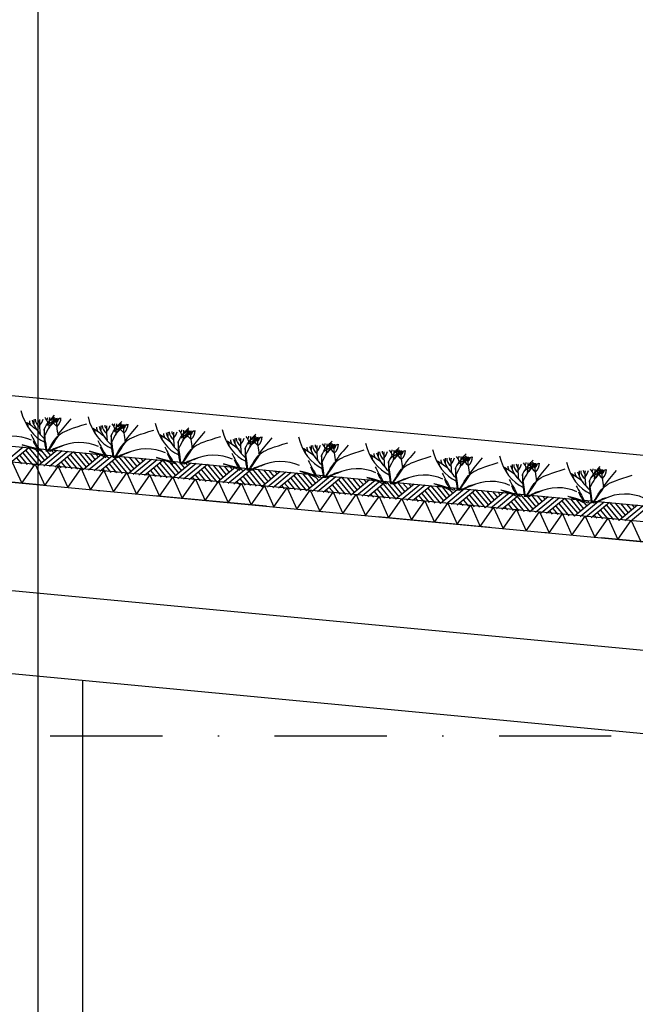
# Model space of a CAD drawing. Extents: x -18628 to 99585, y 127200 to 154480.
# Tile 30 of 59: x 35758 to 38502, y 141620 to 146009. Entities that reach past the tile are written whole.
import ezdxf

# ---------------------------------------------------------------- set-up
doc = ezdxf.new("R2010")
doc.units = 0
doc.header["$LTSCALE"] = 1000
doc.header["$MEASUREMENT"] = 0
doc.linetypes.add('DASHDOT', pattern=[1, 0.5, -0.25, 0, -0.25])
doc.layers.add('B02', color=7, linetype='CONTINUOUS')
doc.layers.add('B03', color=7, linetype='CONTINUOUS')

msp = doc.modelspace()

# ---------------------------------------------------------------- linework, layer by layer
at = {"layer": 'B02', "color": 5, "linetype": 'Continuous'}
msp.add_line((35839.5, 151594.9), (35839.5, 127199.6), dxfattribs=at)
at = {"layer": 'B02', "color": 5, "linetype": 'DASHDOT'}
for p, q in [((99585, 137916), (-15956, 148828)), ((-15111, 142816), (88225.3, 142816))]:
    msp.add_line(p, q, dxfattribs=at)
at = {"layer": 'B03', "color": 5, "linetype": 'Continuous'}
for p, q in [((58068, 142220.9), (-9164.9, 148576)), ((35773.8, 144103.2), (35692.1, 144035.6)), ((35798.7, 144100.9), (35717, 144033.3)), ((35758.3, 144066.5), (35791.7, 144026.2)), ((35771.5, 144078.4), (35816.6, 144023.9)), ((35784.7, 144090.2), (35841.4, 144021.5)), ((35798.7, 144100.9), (35855.6, 144033.2)), ((35823.6, 144098.5), (35868.7, 144044.1)), ((35923.2, 144089.1), (35841.4, 144021.5)), ((35848.5, 144096.2), (35881.8, 144054.9)), ((35948.1, 144086.8), (35866.3, 144019.2)), ((35873.4, 144093.8), (35895.9, 144066.6)), ((35972.9, 144084.4), (35891.2, 144016.8)), ((35898.3, 144091.5), (35910.1, 144078.3)), ((35997.8, 144082.1), (35916.1, 144014.5)), ((35983.8, 144071.4), (36040.6, 144002.7)), ((35997.8, 144082.1), (36054.7, 144014.4)), ((36022.7, 144079.7), (36067.8, 144025.3)), ((36122.3, 144070.3), (36040.6, 144002.7)), ((36047.6, 144077.4), (36080.9, 144036.1)), ((36147.2, 144068), (36065.4, 144000.4)), ((36072.5, 144075), (36095, 144047.8)), ((36172.1, 144065.6), (36090.3, 143998)), ((36097.4, 144072.7), (36109.2, 144059.5)), ((35744.2, 144055.8), (35766.8, 144028.6)), ((35929.3, 144026.3), (35941, 144012.1)), ((35943.4, 144037), (35965.9, 144009.8)), ((35957.4, 144047.7), (35990.8, 144007.4)), ((35970.6, 144059.5), (36015.7, 144005.1)), ((36196.9, 144063.3), (36115.2, 143995.7)), ((36156.5, 144028.9), (36189.9, 143988.6)), ((36169.7, 144040.7), (36214.8, 143986.3)), ((36182.9, 144052.6), (36239.7, 143983.9)), ((36196.9, 144063.3), (36253.8, 143995.6)), ((36221.8, 144060.9), (36266.9, 144006.5)), ((36321.4, 144051.5), (36239.7, 143983.9)), ((36246.7, 144058.6), (36280, 144017.3)), ((36346.3, 144049.2), (36264.6, 143981.6)), ((36271.6, 144056.2), (36294.2, 144029)), ((36371.2, 144046.8), (36289.5, 143979.2)), ((36296.5, 144053.9), (36308.3, 144040.7)), ((36396.1, 144044.5), (36314.3, 143976.9)), ((36368.8, 144021.9), (36413.9, 143967.5)), ((36382, 144033.8), (36438.8, 143965.1)), ((36396.1, 144044.5), (36453, 143976.8)), ((36420.9, 144042.1), (36466, 143987.6)), ((36520.5, 144032.7), (36438.8, 143965.1)), ((36445.8, 144039.8), (36479.1, 143998.5)), ((36545.4, 144030.4), (36463.7, 143962.8)), ((36470.7, 144037.4), (36493.3, 144010.2)), ((36570.3, 144028), (36488.6, 143960.4)), ((36495.6, 144035.1), (36507.4, 144021.9)), ((36595.2, 144025.7), (36513.5, 143958.1)), ((36595.2, 144025.7), (36652.1, 143958)), ((36620.1, 144023.3), (36665.2, 143968.8)), ((36645, 144021), (36678.2, 143979.7)), ((36128.4, 144007.5), (36140.1, 143993.3)), ((36142.5, 144018.2), (36165, 143991)), ((36327.5, 143988.7), (36339.2, 143974.5)), ((36341.6, 143999.4), (36364.1, 143972.2)), ((36355.7, 144010.1), (36389, 143969.8)), ((36540.7, 143980.6), (36563.2, 143953.4)), ((36554.8, 143991.3), (36588.1, 143951)), ((36567.9, 144003.1), (36613, 143948.7)), ((36581.1, 144015), (36637.9, 143946.3)), ((36719.6, 144013.9), (36637.9, 143946.3)), ((36744.5, 144011.6), (36662.8, 143944)), ((36669.8, 144018.6), (36692.4, 143991.4)), ((36769.4, 144009.2), (36687.7, 143941.6)), ((36694.7, 144016.3), (36706.6, 144003.1)), ((36794.3, 144006.9), (36712.6, 143939.2)), ((36767.1, 143984.3), (36812.1, 143929.9)), ((36780.2, 143996.1), (36837, 143927.5)), ((36794.3, 144006.9), (36851.2, 143939.2)), ((36819.2, 144004.5), (36864.3, 143950)), ((36918.7, 143995.1), (36837, 143927.5)), ((36844.1, 144002.2), (36877.3, 143960.9)), ((36943.6, 143992.8), (36861.9, 143925.1)), ((36869, 143999.8), (36891.5, 143972.6)), ((36968.5, 143990.4), (36886.8, 143922.8)), ((36893.8, 143997.5), (36905.7, 143984.3)), ((36993.4, 143988.1), (36911.7, 143920.5)), ((36979.3, 143977.3), (37036.1, 143908.7)), ((36993.4, 143988.1), (37050.3, 143920.4)), ((37018.3, 143985.7), (37063.4, 143931.2)), ((37117.8, 143976.3), (37036.1, 143908.7)), ((37043.2, 143983.4), (37076.4, 143942)), ((37068.1, 143981), (37090.6, 143953.8)), ((37093, 143978.7), (37104.8, 143965.5)), ((36526.6, 143969.9), (36538.3, 143955.7)), ((36725.7, 143951.1), (36737.5, 143936.9)), ((36739.8, 143961.8), (36762.3, 143934.5)), ((36753.9, 143972.5), (36787.2, 143932.2)), ((36924.9, 143932.3), (36936.6, 143918.1)), ((36938.9, 143943), (36961.5, 143915.8)), ((36953, 143953.7), (36986.4, 143913.4)), ((36966.2, 143965.5), (37011.2, 143911)), ((37142.7, 143974), (37061, 143906.4)), ((37167.6, 143971.6), (37085.9, 143904)), ((37192.5, 143969.3), (37110.8, 143901.6)), ((37152.1, 143934.9), (37185.5, 143894.6)), ((37165.3, 143946.7), (37210.4, 143892.2)), ((37178.4, 143958.5), (37235.2, 143889.9)), ((37192.5, 143969.3), (37249.4, 143901.6)), ((37217.4, 143966.9), (37262.5, 143912.4)), ((37317, 143957.5), (37235.2, 143889.9)), ((37242.3, 143964.6), (37275.6, 143923.2)), ((37341.9, 143955.2), (37260.1, 143887.5)), ((37267.2, 143962.2), (37289.7, 143935)), ((37366.8, 143952.8), (37285, 143885.2)), ((37292.1, 143959.9), (37303.9, 143946.7)), ((37391.6, 143950.5), (37309.9, 143882.8)), ((37377.6, 143939.7), (37434.4, 143871.1)), ((37391.6, 143950.5), (37448.5, 143882.8)), ((37416.5, 143948.1), (37461.6, 143893.6)), ((37516.1, 143938.7), (37434.4, 143871.1)), ((37441.4, 143945.8), (37474.7, 143904.5)), ((37541, 143936.4), (37459.2, 143868.7)), ((37466.3, 143943.4), (37488.8, 143916.2)), ((37565.9, 143934), (37484.1, 143866.4)), ((37491.2, 143941), (37503, 143927.9)), ((37124, 143913.5), (37135.7, 143899.3)), ((37138, 143924.2), (37160.6, 143896.9)), ((37323.1, 143894.6), (37334.8, 143880.5)), ((37337.2, 143905.4), (37359.7, 143878.1)), ((37351.2, 143916.1), (37384.6, 143875.8)), ((37364.4, 143927.9), (37409.5, 143873.4)), ((37590.8, 143931.6), (37509, 143864)), ((37550.3, 143897.3), (37583.7, 143857)), ((37563.5, 143909.1), (37608.6, 143854.6)), ((37576.7, 143920.9), (37633.5, 143852.3)), ((37590.8, 143931.6), (37647.6, 143864)), ((37615.6, 143929.3), (37660.7, 143874.8)), ((37715.2, 143919.9), (37633.5, 143852.3)), ((37640.5, 143927), (37673.8, 143885.6)), ((37740.1, 143917.5), (37658.4, 143849.9)), ((37665.4, 143924.6), (37688, 143897.4)), ((37765, 143915.2), (37683.2, 143847.6)), ((37690.3, 143922.2), (37702.1, 143909.1)), ((37789.9, 143912.9), (37708.1, 143845.2)), ((37762.6, 143890.3), (37807.7, 143835.8)), ((37775.8, 143902.1), (37832.6, 143833.5)), ((37789.9, 143912.9), (37846.8, 143845.2)), ((37814.8, 143910.5), (37859.8, 143856)), ((37914.3, 143901.1), (37832.6, 143833.5)), ((37839.6, 143908.1), (37872.9, 143866.8)), ((37939.2, 143898.7), (37857.5, 143831.1)), ((37864.5, 143905.8), (37887.1, 143878.6)), ((37964.1, 143896.4), (37882.4, 143828.8)), ((37889.4, 143903.5), (37901.2, 143890.3)), ((37989, 143894), (37907.3, 143826.4)), ((37989, 143894), (38045.9, 143826.4)), ((38013.9, 143891.7), (38058.9, 143837.2)), ((38038.8, 143889.3), (38072, 143848)), ((37522.2, 143875.9), (37533.9, 143861.7)), ((37536.3, 143886.6), (37558.8, 143859.3)), ((37721.3, 143857), (37733, 143842.9)), ((37735.4, 143867.8), (37757.9, 143840.5)), ((37749.4, 143878.5), (37782.8, 143838.2)), ((37934.5, 143849), (37957, 143821.7)), ((37948.6, 143859.7), (37981.9, 143819.4)), ((37961.7, 143871.5), (38006.8, 143817)), ((37974.9, 143883.3), (38031.7, 143814.7)), ((38113.4, 143882.3), (38031.7, 143814.7)), ((38138.3, 143879.9), (38056.6, 143812.3)), ((38063.6, 143887), (38086.2, 143859.8)), ((38163.2, 143877.6), (38081.5, 143810)), ((38088.5, 143884.6), (38100.3, 143871.5)), ((38188.1, 143875.2), (38106.4, 143807.6)), ((38160.8, 143852.7), (38205.9, 143798.2)), ((38174, 143864.5), (38230.8, 143795.9)), ((38188.1, 143875.2), (38245, 143807.6)), ((38213, 143872.9), (38258.1, 143818.4)), ((38312.5, 143863.5), (38230.8, 143795.9)), ((38237.9, 143870.5), (38271.1, 143829.2)), ((38337.4, 143861.1), (38255.7, 143793.5)), ((38262.8, 143868.2), (38285.3, 143841)), ((38362.3, 143858.8), (38280.6, 143791.2)), ((38287.7, 143865.8), (38299.5, 143852.7)), ((38387.2, 143856.4), (38305.5, 143788.8)), ((38373.1, 143845.7), (38429.9, 143777.1)), ((38387.2, 143856.4), (38444.1, 143788.8)), ((38412.1, 143854.1), (38457.2, 143799.6)), ((38511.7, 143844.7), (38429.9, 143777.1)), ((38437, 143851.7), (38470.2, 143810.4)), ((38461.9, 143849.4), (38484.4, 143822.1)), ((38486.8, 143847), (38498.6, 143833.9)), ((37920.4, 143838.2), (37932.2, 143824.1)), ((38119.5, 143819.4), (38131.3, 143805.3)), ((38133.6, 143830.2), (38156.2, 143802.9)), ((38147.7, 143840.9), (38181, 143800.6)), ((38318.7, 143800.6), (38330.4, 143786.5)), ((38332.7, 143811.4), (38355.3, 143784.1)), ((38346.8, 143822.1), (38380.2, 143781.8)), ((38360, 143833.9), (38405, 143779.4)), ((38536.5, 143842.3), (38454.8, 143774.7)), ((38561.4, 143840), (38479.7, 143772.4))]:
    msp.add_line(p, q, dxfattribs=at)
at = {"layer": 'B03', "color": 7, "linetype": 'Continuous'}
msp.add_line((-9176.2, 148348.3), (57981.3, 142006), dxfattribs=at)
at = {"layer": 'B03', "color": 1, "linetype": 'Continuous'}
for p, q in [((-9167.8, 148277.3), (57976.1, 141936)), ((-9176.2, 148187.7), (57971.8, 141846)), ((14649.4, 145084), (42639.5, 142440.5)), ((36039.5, 137966), (36039.5, 143063.8))]:
    msp.add_line(p, q, dxfattribs=at)
at = {"layer": 'B03', "color": 2, "linetype": 'Continuous'}
for p, q in [((14637.7, 145938.7), (42591.9, 143298.6)), ((14592.6, 145460.8), (42546.8, 142820.7))]:
    msp.add_line(p, q, dxfattribs=at)
at = {"layer": 'B03', "color": 5, "linetype": 'Continuous'}
for points in [[(35665.6, 143952.7), (35725.2, 144037.4), (35767.8, 143943)], [(35767.8, 143943), (35827.3, 144027.8), (35869.9, 143933.4)], [(35869.9, 143933.4), (35929.5, 144018.1), (35972.1, 143923.7)], [(35972.1, 143923.7), (36031.6, 144008.5), (36074.2, 143914.1)], [(36074.2, 143914.1), (36133.8, 143998.9), (36176.4, 143904.4)], [(36176.4, 143904.4), (36235.9, 143989.2), (36278.5, 143894.8)], [(36278.5, 143894.8), (36338, 143979.5), (36380.7, 143885.1)], [(36380.7, 143885.1), (36440.2, 143969.9), (36482.8, 143875.5)], [(36482.8, 143875.5), (36542.3, 143960.3), (36584.9, 143865.8)], [(36584.9, 143865.8), (36644.5, 143950.6), (36687.1, 143856.2)], [(36687.1, 143856.2), (36746.6, 143941), (36789.2, 143846.5)], [(36789.2, 143846.5), (36848.8, 143931.3), (36891.4, 143836.9)], [(36891.4, 143836.9), (36950.9, 143921.7), (36993.5, 143827.2)], [(36993.5, 143827.2), (37053.1, 143912), (37095.7, 143817.6)], [(37095.7, 143817.6), (37155.2, 143902.4), (37197.8, 143808)], [(37197.8, 143808), (37257.3, 143892.7), (37300, 143798.3)], [(37300, 143798.3), (37359.5, 143883.1), (37402.1, 143788.7)], [(37402.1, 143788.7), (37461.6, 143873.4), (37504.2, 143779)], [(37504.2, 143779), (37563.8, 143863.8), (37606.4, 143769.4)], [(37606.4, 143769.4), (37665.9, 143854.1), (37708.5, 143759.7)], [(37708.5, 143759.7), (37768.1, 143844.5), (37810.7, 143750.1)], [(37810.7, 143750.1), (37870.2, 143834.9), (37912.8, 143740.4)], [(37912.8, 143740.4), (37972.4, 143825.2), (38015, 143730.8)], [(38015, 143730.8), (38074.5, 143815.5), (38117.1, 143721.1)], [(38117.1, 143721.1), (38176.7, 143805.9), (38219.3, 143711.5)], [(38219.3, 143711.5), (38278.8, 143796.3), (38321.4, 143701.8)], [(38321.4, 143701.8), (38380.9, 143786.6), (38423.6, 143692.2)], [(38423.6, 143692.2), (38483.1, 143777), (38525.7, 143682.5)]]:
    msp.add_lwpolyline(points, dxfattribs=at)
for centre, major_axis, ratio, start_param, end_param in [((35920.7, 144336.9), (0, 221.9), 0.744818, 1.89324, 2.833024), ((35445.8, 143966.3), (506.6, 0), 0.660641, 0.68343, 0.834515), ((35771.1, 144196.4), (25, 0), 0.660641, 6.250795, 7.087454), ((35867.7, 144219.3), (66.2, 0), 0.660641, 3.115421, 3.534564), ((36154.8, 144273.5), (349.9, 0), 0.660641, 3.359516, 3.751905), ((46753.5, 144184.5), (10932.7, 0), 0.660641, 3.135652, 3.138449), ((35909.6, 144227.4), (82.2, 0), 0.660641, 3.127227, 3.861374), ((35882.9, 144229.7), (43.9, 0), 0.660641, 3.11489, 3.740647), ((36718.2, 144208.8), (871.9, 0), 0.660641, 3.10941, 3.218759), ((35727.8, 144244.7), (136.6, 0), 0.660641, 5.766599, 6.106268), ((36613.8, 144000.6), (780.2, 0), 0.660641, 2.672959, 2.83724), ((35779, 144200.3), (106.3, 0), 0.660641, 0.168666, 0.523639), ((35850.9, 144235.8), (32.1, 0), 0.660641, 5.702662, 6.319964), ((36679.2, 143677.8), (1125.8, 0), 0.660641, 2.302834, 2.361653), ((34961.5, 144240.2), (930.5, 0), 0.660641, 6.203932, 6.276051), ((35764.9, 144307.1), (182, 0), 0.660641, 5.494245, 5.671447), ((36076.6, 144128.2), (209.9, 0), 0.660641, 2.289302, 2.622785), ((36027.7, 144250.7), (133, 0), 0.660641, 3.3755, 3.801171), ((35936.4, 144230.2), (27.8, 0), 0.660641, 3.052601, 4.146823), ((36553, 144224.4), (631.5, 0), 0.660641, 3.120153, 3.307181), ((35835.2, 144233.3), (107, 0), 0.660641, 5.689062, 6.294216), ((35888.2, 144232), (43.8, 0), 0.660641, 5.674398, 6.301457), ((37594, 143606.1), (1864.2, 0), 0.660641, 2.611038, 2.678375), ((36219.4, 144308.7), (0, 221.9), 0.744818, 1.89324, 2.833024), ((47052.2, 144156.3), (10932.7, 0), 0.660641, 3.135652, 3.138449), ((36208.3, 144199.2), (82.2, 0), 0.660641, 3.127227, 3.861374), ((36181.5, 144201.5), (43.9, 0), 0.660641, 3.11489, 3.740647), ((37016.9, 144180.6), (871.9, 0), 0.660641, 3.10941, 3.218759), ((36026.4, 144216.5), (136.6, 0), 0.660641, 5.766599, 6.106268), ((36912.5, 143972.4), (780.2, 0), 0.660641, 2.672959, 2.83724), ((36077.7, 144172.1), (106.3, 0), 0.660641, 0.168666, 0.523639), ((36149.5, 144207.6), (32.1, 0), 0.660641, 5.702662, 6.319964), ((36977.9, 143649.6), (1125.8, 0), 0.660641, 2.302834, 2.361653), ((35260.1, 144212), (930.5, 0), 0.660641, 6.203932, 6.276051), ((36063.6, 144278.9), (182, 0), 0.660641, 5.494245, 5.671447), ((36375.2, 144100), (209.9, 0), 0.660641, 2.289302, 2.622785), ((36326.4, 144222.5), (133, 0), 0.660641, 3.3755, 3.801171), ((36235, 144202), (27.8, 0), 0.660641, 3.052601, 4.146823), ((36851.7, 144196.2), (631.5, 0), 0.660641, 3.120153, 3.307181), ((36133.9, 144205.1), (107, 0), 0.660641, 5.689062, 6.294216), ((36186.8, 144203.8), (43.8, 0), 0.660641, 5.674398, 6.301457), ((37892.7, 143577.9), (1864.2, 0), 0.660641, 2.611038, 2.678375), ((36518.1, 144280.5), (0, 221.9), 0.744818, 1.89324, 2.833024), ((35726.7, 144056.6), (144.6, 0), 0.660641, 0.95331, 2.235111), ((44835.8, 146248), (9564.7, 0), 0.660641, 3.478125, 3.489628), ((35744.5, 143938.1), (506.6, 0), 0.660641, 0.68343, 0.834515), ((36069.8, 144168.2), (25, 0), 0.660641, 6.250795, 7.087454), ((36166.4, 144191.1), (66.2, 0), 0.660641, 3.115421, 3.534564), ((36453.5, 144245.3), (349.9, 0), 0.660641, 3.359516, 3.751905), ((36043.2, 143909.9), (506.6, 0), 0.660641, 0.68343, 0.834515), ((36368.5, 144140), (25, 0), 0.660641, 6.250795, 7.087454), ((36465.1, 144162.9), (66.2, 0), 0.660641, 3.115421, 3.534564), ((36752.1, 144217.1), (349.9, 0), 0.660641, 3.359516, 3.751905), ((47350.8, 144128.1), (10932.7, 0), 0.660641, 3.135652, 3.138449), ((36506.9, 144171), (82.2, 0), 0.660641, 3.127227, 3.861374), ((36480.2, 144173.3), (43.9, 0), 0.660641, 3.11489, 3.740647), ((37315.6, 144152.4), (871.9, 0), 0.660641, 3.10941, 3.218759), ((36325.1, 144188.3), (136.6, 0), 0.660641, 5.766599, 6.106268), ((37211.2, 143944.2), (780.2, 0), 0.660641, 2.672959, 2.83724), ((36376.3, 144143.9), (106.3, 0), 0.660641, 0.168666, 0.523639), ((36448.2, 144179.4), (32.1, 0), 0.660641, 5.702662, 6.319964), ((37276.5, 143621.4), (1125.8, 0), 0.660641, 2.302834, 2.361653), ((35558.8, 144183.7), (930.5, 0), 0.660641, 6.203932, 6.276051), ((36362.3, 144250.7), (182, 0), 0.660641, 5.494245, 5.671447), ((36673.9, 144071.7), (209.9, 0), 0.660641, 2.289302, 2.622785), ((36625.1, 144194.3), (133, 0), 0.660641, 3.3755, 3.801171), ((36533.7, 144173.8), (27.8, 0), 0.660641, 3.052601, 4.146823), ((37150.3, 144168), (631.5, 0), 0.660641, 3.120153, 3.307181), ((36432.6, 144176.9), (107, 0), 0.660641, 5.689062, 6.294216), ((36485.5, 144175.6), (43.8, 0), 0.660641, 5.674398, 6.301457), ((38191.4, 143549.7), (1864.2, 0), 0.660641, 2.611038, 2.678375), ((36816.8, 144252.3), (0, 221.9), 0.744818, 1.89324, 2.833024), ((36746.9, 144151.2), (32.1, 0), 0.660641, 5.702662, 6.319964), ((36660.9, 144222.5), (182, 0), 0.660641, 5.494245, 5.671447), ((36040.2, 144168.3), (228.6, 0), 0.660641, 3.374473, 3.651764), ((36033.2, 143982.1), (210.8, 0), 0.660641, 1.96762, 2.325094), ((36025.3, 144028.4), (144.6, 0), 0.660641, 0.95331, 2.235111), ((45134.4, 146219.8), (9564.7, 0), 0.660641, 3.478125, 3.489628), ((36341.9, 143881.7), (506.6, 0), 0.660641, 0.68343, 0.834515), ((36667.1, 144111.8), (25, 0), 0.660641, 6.250795, 7.087454), ((36763.7, 144134.7), (66.2, 0), 0.660641, 3.115421, 3.534564), ((37050.8, 144188.9), (349.9, 0), 0.660641, 3.359516, 3.751905), ((47649.5, 144099.9), (10932.7, 0), 0.660641, 3.135652, 3.138449), ((36805.6, 144142.8), (82.2, 0), 0.660641, 3.127227, 3.861374), ((36778.9, 144145.1), (43.9, 0), 0.660641, 3.11489, 3.740647), ((37614.2, 144124.2), (871.9, 0), 0.660641, 3.10941, 3.218759), ((36623.8, 144160.1), (136.6, 0), 0.660641, 5.766599, 6.106268), ((37509.9, 143915.9), (780.2, 0), 0.660641, 2.672959, 2.83724), ((36675, 144115.7), (106.3, 0), 0.660641, 0.168666, 0.523639), ((37575.2, 143593.2), (1125.8, 0), 0.660641, 2.302834, 2.361653), ((35857.5, 144155.5), (930.5, 0), 0.660641, 6.203932, 6.276051), ((36972.6, 144043.5), (209.9, 0), 0.660641, 2.289302, 2.622785), ((36923.7, 144166.1), (133, 0), 0.660641, 3.3755, 3.801171), ((36832.4, 144145.6), (27.8, 0), 0.660641, 3.052601, 4.146823), ((37449, 144139.8), (631.5, 0), 0.660641, 3.120153, 3.307181), ((36731.2, 144148.7), (107, 0), 0.660641, 5.689062, 6.294216), ((36784.2, 144147.4), (43.8, 0), 0.660641, 5.674398, 6.301457), ((38490, 143521.5), (1864.2, 0), 0.660641, 2.611038, 2.678375), ((37157, 144220.2), (0, 221.9), 0.744818, 1.89324, 2.833024), ((47989.7, 144067.7), (10932.7, 0), 0.660641, 3.135652, 3.138449), ((37145.8, 144110.6), (82.2, 0), 0.660641, 3.127227, 3.861374), ((37119.1, 144112.9), (43.9, 0), 0.660641, 3.11489, 3.740647), ((37954.4, 144092.1), (871.9, 0), 0.660641, 3.10941, 3.218759), ((36964, 144128), (136.6, 0), 0.660641, 5.766599, 6.106268), ((37850.1, 143883.8), (780.2, 0), 0.660641, 2.672959, 2.83724), ((37015.2, 144083.5), (106.3, 0), 0.660641, 0.168666, 0.523639), ((37087.1, 144119), (32.1, 0), 0.660641, 5.702662, 6.319964), ((37915.4, 143561.1), (1125.8, 0), 0.660641, 2.302834, 2.361653), ((36197.7, 144123.4), (930.5, 0), 0.660641, 6.203932, 6.276051), ((37001.2, 144190.3), (182, 0), 0.660641, 5.494245, 5.671447), ((37312.8, 144011.4), (209.9, 0), 0.660641, 2.289302, 2.622785), ((37264, 144133.9), (133, 0), 0.660641, 3.3755, 3.801171), ((37172.6, 144113.5), (27.8, 0), 0.660641, 3.052601, 4.146823), ((37789.2, 144107.7), (631.5, 0), 0.660641, 3.120153, 3.307181), ((37071.4, 144116.6), (107, 0), 0.660641, 5.689062, 6.294216), ((37124.4, 144115.3), (43.8, 0), 0.660641, 5.674398, 6.301457), ((38830.3, 143489.4), (1864.2, 0), 0.660641, 2.611038, 2.678375), ((37455.6, 144191.9), (0, 221.9), 0.744818, 1.89324, 2.833024), ((36023.9, 143998.6), (181.9, 0), 0.660641, 2.065597, 2.35593), ((36338.8, 144140.1), (228.6, 0), 0.660641, 3.374473, 3.651764), ((36331.9, 143953.9), (210.8, 0), 0.660641, 1.96762, 2.325094), ((36322.5, 143970.4), (181.9, 0), 0.660641, 2.065597, 2.35593), ((36324, 144000.2), (144.6, 0), 0.660641, 0.95331, 2.235111), ((45433.1, 146191.6), (9564.7, 0), 0.660641, 3.478125, 3.489628), ((36637.5, 144111.8), (228.6, 0), 0.660641, 3.374473, 3.651764), ((36622.7, 143972), (144.6, 0), 0.660641, 0.95331, 2.235111), ((45731.8, 146163.4), (9564.7, 0), 0.660641, 3.478125, 3.489628), ((36682.1, 143849.5), (506.6, 0), 0.660641, 0.68343, 0.834515), ((37007.4, 144079.6), (25, 0), 0.660641, 6.250795, 7.087454), ((37103.9, 144102.6), (66.2, 0), 0.660641, 3.115421, 3.534564), ((37391, 144156.8), (349.9, 0), 0.660641, 3.359516, 3.751905), ((36980.7, 143821.3), (506.6, 0), 0.660641, 0.68343, 0.834515), ((37402.6, 144074.4), (66.2, 0), 0.660641, 3.115421, 3.534564), ((37689.7, 144128.6), (349.9, 0), 0.660641, 3.359516, 3.751905), ((48288.4, 144039.5), (10932.7, 0), 0.660641, 3.135652, 3.138449), ((37444.5, 144082.4), (82.2, 0), 0.660641, 3.127227, 3.861374), ((37417.8, 144084.7), (43.9, 0), 0.660641, 3.11489, 3.740647), ((38253.1, 144063.8), (871.9, 0), 0.660641, 3.10941, 3.218759), ((37262.7, 144099.8), (136.6, 0), 0.660641, 5.766599, 6.106268), ((38148.7, 143855.6), (780.2, 0), 0.660641, 2.672959, 2.83724), ((37313.9, 144055.3), (106.3, 0), 0.660641, 0.168666, 0.523639), ((37385.7, 144090.8), (32.1, 0), 0.660641, 5.702662, 6.319964), ((38214.1, 143532.9), (1125.8, 0), 0.660641, 2.302834, 2.361653), ((36496.3, 144095.2), (930.5, 0), 0.660641, 6.203932, 6.276051), ((37299.8, 144162.1), (182, 0), 0.660641, 5.494245, 5.671447), ((37611.4, 143983.2), (209.9, 0), 0.660641, 2.289302, 2.622785), ((37562.6, 144105.7), (133, 0), 0.660641, 3.3755, 3.801171), ((37471.2, 144085.2), (27.8, 0), 0.660641, 3.052601, 4.146823), ((38087.9, 144079.5), (631.5, 0), 0.660641, 3.120153, 3.307181), ((37370.1, 144088.4), (107, 0), 0.660641, 5.689062, 6.294216), ((37423.1, 144087.1), (43.8, 0), 0.660641, 5.674398, 6.301457), ((39128.9, 143461.2), (1864.2, 0), 0.660641, 2.611038, 2.678375), ((37754.3, 144163.7), (0, 221.9), 0.744818, 1.89324, 2.833024), ((37598.5, 144133.9), (182, 0), 0.660641, 5.494245, 5.671447), ((38053, 144135.5), (0, 221.9), 0.744818, 1.89324, 2.833024), ((36630.5, 143925.7), (210.8, 0), 0.660641, 1.96762, 2.325094), ((36621.2, 143942.2), (181.9, 0), 0.660641, 2.065597, 2.35593), ((36936.2, 144083.6), (228.6, 0), 0.660641, 3.374473, 3.651764), ((36929.2, 143897.5), (210.8, 0), 0.660641, 1.96762, 2.325094), ((36921.3, 143943.7), (144.6, 0), 0.660641, 0.95331, 2.235111), ((46072, 146131.2), (9564.7, 0), 0.660641, 3.478125, 3.489628), ((37306, 144051.4), (25, 0), 0.660641, 6.250795, 7.087454), ((37279.4, 143793.1), (506.6, 0), 0.660641, 0.68343, 0.834515), ((37604.7, 144023.2), (25, 0), 0.660641, 6.250795, 7.087454), ((37701.3, 144046.1), (66.2, 0), 0.660641, 3.115421, 3.534564), ((37988.4, 144100.3), (349.9, 0), 0.660641, 3.359516, 3.751905), ((48587.1, 144011.3), (10932.7, 0), 0.660641, 3.135652, 3.138449), ((37743.2, 144054.2), (82.2, 0), 0.660641, 3.127227, 3.861374), ((37716.4, 144056.5), (43.9, 0), 0.660641, 3.11489, 3.740647), ((38551.8, 144035.6), (871.9, 0), 0.660641, 3.10941, 3.218759), ((37561.3, 144071.6), (136.6, 0), 0.660641, 5.766599, 6.106268), ((38447.4, 143827.4), (780.2, 0), 0.660641, 2.672959, 2.83724), ((37612.6, 144027.1), (106.3, 0), 0.660641, 0.168666, 0.523639), ((37684.4, 144062.6), (32.1, 0), 0.660641, 5.702662, 6.319964), ((38512.8, 143504.7), (1125.8, 0), 0.660641, 2.302834, 2.361653), ((36795, 144067), (930.5, 0), 0.660641, 6.203932, 6.276051), ((37910.1, 143955), (209.9, 0), 0.660641, 2.289302, 2.622785), ((37861.3, 144077.5), (133, 0), 0.660641, 3.3755, 3.801171), ((37769.9, 144057), (27.8, 0), 0.660641, 3.052601, 4.146823), ((38386.6, 144051.2), (631.5, 0), 0.660641, 3.120153, 3.307181), ((37668.8, 144060.1), (107, 0), 0.660641, 5.689062, 6.294216), ((37721.7, 144058.9), (43.8, 0), 0.660641, 5.674398, 6.301457), ((39427.6, 143432.9), (1864.2, 0), 0.660641, 2.611038, 2.678375), ((38287, 144072.1), (349.9, 0), 0.660641, 3.359516, 3.751905), ((48885.7, 143983.1), (10932.7, 0), 0.660641, 3.135652, 3.138449), ((38041.8, 144026), (82.2, 0), 0.660641, 3.127227, 3.861374), ((38015.1, 144028.3), (43.9, 0), 0.660641, 3.11489, 3.740647), ((38850.4, 144007.4), (871.9, 0), 0.660641, 3.10941, 3.218759), ((37860, 144043.4), (136.6, 0), 0.660641, 5.766599, 6.106268), ((38746.1, 143799.2), (780.2, 0), 0.660641, 2.672959, 2.83724), ((37911.2, 143998.9), (106.3, 0), 0.660641, 0.168666, 0.523639), ((37983.1, 144034.4), (32.1, 0), 0.660641, 5.702662, 6.319964), ((38811.4, 143476.5), (1125.8, 0), 0.660641, 2.302834, 2.361653), ((37093.7, 144038.8), (930.5, 0), 0.660641, 6.203932, 6.276051), ((37897.2, 144105.7), (182, 0), 0.660641, 5.494245, 5.671447), ((38208.8, 143926.8), (209.9, 0), 0.660641, 2.289302, 2.622785), ((38160, 144049.3), (133, 0), 0.660641, 3.3755, 3.801171), ((38068.6, 144028.8), (27.8, 0), 0.660641, 3.052601, 4.146823), ((38685.2, 144023), (631.5, 0), 0.660641, 3.120153, 3.307181), ((37967.5, 144031.9), (107, 0), 0.660641, 5.689062, 6.294216), ((38020.4, 144030.7), (43.8, 0), 0.660641, 5.674398, 6.301457), ((39726.3, 143404.7), (1864.2, 0), 0.660641, 2.611038, 2.678375), ((38351.6, 144107.3), (0, 221.9), 0.744818, 1.89324, 2.833024), ((36919.9, 143914), (181.9, 0), 0.660641, 2.065597, 2.35593), ((37276.4, 144051.5), (228.6, 0), 0.660641, 3.374473, 3.651764), ((37269.4, 143865.4), (210.8, 0), 0.660641, 1.96762, 2.325094), ((37260.1, 143881.8), (181.9, 0), 0.660641, 2.065597, 2.35593), ((37261.6, 143911.6), (144.6, 0), 0.660641, 0.95331, 2.235111), ((46370.7, 146103), (9564.7, 0), 0.660641, 3.478125, 3.489628), ((37575.1, 144023.3), (228.6, 0), 0.660641, 3.374473, 3.651764), ((37560.2, 143883.4), (144.6, 0), 0.660641, 0.95331, 2.235111), ((46669.3, 146074.8), (9564.7, 0), 0.660641, 3.478125, 3.489628), ((37578.1, 143764.9), (506.6, 0), 0.660641, 0.68343, 0.834515), ((37903.4, 143995), (25, 0), 0.660641, 6.250795, 7.087454), ((37999.9, 144017.9), (66.2, 0), 0.660641, 3.115421, 3.534564), ((37876.7, 143736.7), (506.6, 0), 0.660641, 0.68343, 0.834515), ((38202, 143966.8), (25, 0), 0.660641, 6.250795, 7.087454), ((38298.6, 143989.7), (66.2, 0), 0.660641, 3.115421, 3.534564), ((38585.7, 144043.9), (349.9, 0), 0.660641, 3.359516, 3.751905), ((49184.4, 143954.9), (10932.7, 0), 0.660641, 3.135652, 3.138449), ((38340.5, 143997.8), (82.2, 0), 0.660641, 3.127227, 3.861374), ((38313.8, 144000.1), (43.9, 0), 0.660641, 3.11489, 3.740647), ((39149.1, 143979.2), (871.9, 0), 0.660641, 3.10941, 3.218759), ((38158.7, 144015.1), (136.6, 0), 0.660641, 5.766599, 6.106268), ((39044.7, 143771), (780.2, 0), 0.660641, 2.672959, 2.83724), ((38209.9, 143970.7), (106.3, 0), 0.660641, 0.168666, 0.523639), ((38281.8, 144006.2), (32.1, 0), 0.660641, 5.702662, 6.319964), ((39110.1, 143448.2), (1125.8, 0), 0.660641, 2.302834, 2.361653), ((37392.4, 144010.6), (930.5, 0), 0.660641, 6.203932, 6.276051), ((38195.8, 144077.5), (182, 0), 0.660641, 5.494245, 5.671447), ((38507.5, 143898.6), (209.9, 0), 0.660641, 2.289302, 2.622785), ((38458.6, 144021.1), (133, 0), 0.660641, 3.3755, 3.801171), ((38367.3, 144000.6), (27.8, 0), 0.660641, 3.052601, 4.146823), ((38983.9, 143994.8), (631.5, 0), 0.660641, 3.120153, 3.307181), ((38266.1, 144003.7), (107, 0), 0.660641, 5.689062, 6.294216), ((38319.1, 144002.4), (43.8, 0), 0.660641, 5.674398, 6.301457), ((40024.9, 143376.5), (1864.2, 0), 0.660641, 2.611038, 2.678375), ((37568.1, 143837.1), (210.8, 0), 0.660641, 1.96762, 2.325094), ((37558.8, 143853.6), (181.9, 0), 0.660641, 2.065597, 2.35593), ((37873.7, 143995.1), (228.6, 0), 0.660641, 3.374473, 3.651764), ((37866.7, 143808.9), (210.8, 0), 0.660641, 1.96762, 2.325094), ((37858.9, 143855.2), (144.6, 0), 0.660641, 0.95331, 2.235111), ((46968, 146046.6), (9564.7, 0), 0.660641, 3.478125, 3.489628), ((37857.4, 143825.4), (181.9, 0), 0.660641, 2.065597, 2.35593), ((38172.4, 143966.9), (228.6, 0), 0.660641, 3.374473, 3.651764), ((38165.4, 143780.7), (210.8, 0), 0.660641, 1.96762, 2.325094), ((38156.1, 143797.2), (181.9, 0), 0.660641, 2.065597, 2.35593), ((38157.6, 143827), (144.6, 0), 0.660641, 0.95331, 2.235111), ((47266.7, 146018.4), (9564.7, 0), 0.660641, 3.478125, 3.489628), ((38471.1, 143938.7), (228.6, 0), 0.660641, 3.374473, 3.651764), ((38456.2, 143798.8), (144.6, 0), 0.660641, 0.95331, 2.235111), ((38464.1, 143752.5), (210.8, 0), 0.660641, 1.96762, 2.325094), ((38454.8, 143769), (181.9, 0), 0.660641, 2.065597, 2.35593)]:
    msp.add_ellipse(centre, major_axis=major_axis, ratio=ratio, start_param=start_param, end_param=end_param, dxfattribs=at)
for points in [[(35867.1, 144183.8), (35885.4, 144215.6), (35885.4, 144215.6), (35914, 144246.6)], [(35883.2, 144085.1), (35930.2, 144168.1), (35930.2, 144168.1), (36056.9, 144208.2)], [(36165.8, 144155.6), (36184.1, 144187.4), (36184.1, 144187.4), (36212.7, 144218.4)], [(35880.6, 144084.3), (35871.9, 144138.7), (35871.9, 144138.7), (35867.1, 144183.8)], [(35877.6, 144083.6), (35868.1, 144135.6), (35868.1, 144136.4), (35868.4, 144185.3)], [(35883.5, 144083.6), (35931.4, 144154.1), (35931.5, 144154.2), (35934, 144157.2)], [(36179.3, 144056.1), (36170.6, 144110.5), (36170.6, 144110.5), (36165.8, 144155.6)], [(36176.2, 144055.4), (36166.7, 144107.4), (36166.7, 144108.1), (36167.1, 144157.1)], [(36181.8, 144056.9), (36228.9, 144139.9), (36228.9, 144139.9), (36355.6, 144180)], [(36464.4, 144127.4), (36482.7, 144159.2), (36482.7, 144159.2), (36511.3, 144190.2)], [(36480.5, 144028.6), (36527.5, 144111.7), (36527.5, 144111.7), (36654.2, 144151.8)], [(36763.1, 144099.1), (36781.4, 144131), (36781.4, 144131), (36810, 144162)], [(35857.6, 144083.6), (35840.5, 144095.2), (35829.1, 144098.1), (35769.9, 144113.3)], [(35844.5, 144083.6), (35828.8, 144093.5), (35817.1, 144097.4), (35771.2, 144112.5)], [(36182.2, 144055.4), (36230.1, 144125.9), (36230.2, 144126), (36232.7, 144129)], [(36477.9, 144027.9), (36469.3, 144082.3), (36469.3, 144082.3), (36464.4, 144127.4)], [(36474.9, 144027.2), (36465.4, 144079.2), (36465.4, 144079.9), (36465.7, 144128.9)], [(36779.2, 144000.4), (36826.2, 144083.5), (36826.2, 144083.5), (36952.9, 144123.5)], [(37103.3, 144067), (37121.6, 144098.8), (37121.6, 144098.8), (37150.2, 144129.8)], [(36156.2, 144055.4), (36139.2, 144067), (36127.7, 144069.9), (36068.6, 144085.1)], [(36143.2, 144055.4), (36127.5, 144065.3), (36115.7, 144069.2), (36069.8, 144084.3)], [(36480.9, 144027.2), (36528.7, 144097.7), (36528.8, 144097.8), (36531.3, 144100.8)], [(36776.6, 143999.7), (36768, 144054.1), (36768, 144054.1), (36763.1, 144099.1)], [(36773.6, 143999), (36764.1, 144051), (36764.1, 144051.7), (36764.4, 144100.7)], [(36779.6, 143999), (36827.4, 144069.5), (36827.5, 144069.6), (36830, 144072.6)], [(37116.8, 143967.5), (37108.2, 144021.9), (37108.2, 144021.9), (37103.3, 144067)], [(37113.8, 143966.8), (37104.3, 144018.9), (37104.3, 144019.6), (37104.6, 144068.6)], [(37119.4, 143968.3), (37166.4, 144051.3), (37166.4, 144051.3), (37293.1, 144091.4)], [(37402, 144038.8), (37420.3, 144070.6), (37420.3, 144070.6), (37448.9, 144101.6)], [(37700.7, 144010.6), (37718.9, 144042.4), (37718.9, 144042.4), (37747.5, 144073.4)], [(36454.9, 144027.2), (36437.9, 144038.8), (36426.4, 144041.7), (36367.2, 144056.9)], [(36441.8, 144027.2), (36426.2, 144037.1), (36414.4, 144041), (36368.5, 144056.1)], [(36753.6, 143999), (36736.5, 144010.6), (36725.1, 144013.5), (36665.9, 144028.7)], [(36740.5, 143999), (36724.9, 144008.9), (36713.1, 144012.8), (36667.2, 144027.9)], [(37119.8, 143966.8), (37167.6, 144037.3), (37167.7, 144037.5), (37170.2, 144040.4)], [(37415.5, 143939.3), (37406.8, 143993.7), (37406.8, 143993.7), (37402, 144038.8)], [(37412.5, 143938.6), (37402.9, 143990.6), (37403, 143991.4), (37403.3, 144040.4)], [(37418.1, 143940.1), (37465.1, 144023.1), (37465.1, 144023.1), (37591.8, 144063.2)], [(37716.7, 143911.9), (37763.8, 143994.9), (37763.8, 143994.9), (37890.4, 144035)], [(37999.3, 143982.4), (38017.6, 144014.2), (38017.6, 144014.2), (38046.2, 144045.2)], [(37093.8, 143966.8), (37076.8, 143978.4), (37065.3, 143981.4), (37006.1, 143996.6)], [(37080.7, 143966.8), (37065.1, 143976.8), (37053.3, 143980.6), (37007.4, 143995.8)], [(37418.4, 143938.6), (37466.3, 144009.1), (37466.4, 144009.3), (37468.9, 144012.2)], [(37714.2, 143911.1), (37705.5, 143965.5), (37705.5, 143965.5), (37700.7, 144010.6)], [(37711.1, 143910.4), (37701.6, 143962.4), (37701.6, 143963.2), (37702, 144012.1)], [(37717.1, 143910.4), (37764.9, 143980.9), (37765.1, 143981.1), (37767.5, 143984)], [(38012.8, 143882.9), (38004.2, 143937.3), (38004.2, 143937.3), (37999.3, 143982.4)], [(38009.8, 143882.2), (38000.3, 143934.2), (38000.3, 143935), (38000.6, 143983.9)], [(38015.4, 143883.7), (38062.4, 143966.7), (38062.4, 143966.7), (38189.1, 144006.8)], [(38298, 143954.2), (38316.3, 143986), (38316.3, 143986), (38344.9, 144017)], [(38314.1, 143855.5), (38361.1, 143938.5), (38361.1, 143938.5), (38487.8, 143978.6)], [(37392.4, 143938.6), (37375.4, 143950.2), (37364, 143953.2), (37304.8, 143968.4)], [(37379.4, 143938.6), (37363.7, 143948.6), (37351.9, 143952.5), (37306.1, 143967.6)], [(37691.1, 143910.4), (37674.1, 143922), (37662.6, 143925), (37603.4, 143940.1)], [(37678.1, 143910.4), (37662.4, 143920.4), (37650.6, 143924.2), (37604.7, 143939.4)], [(38015.8, 143882.2), (38063.6, 143952.7), (38063.7, 143952.9), (38066.2, 143955.8)], [(38311.5, 143854.7), (38302.8, 143909.1), (38302.8, 143909.1), (38298, 143954.2)], [(38308.5, 143854), (38299, 143906), (38299, 143906.8), (38299.3, 143955.7)], [(37989.8, 143882.2), (37972.8, 143893.8), (37961.3, 143896.8), (37902.1, 143911.9)], [(37976.7, 143882.2), (37961.1, 143892.1), (37949.3, 143896), (37903.4, 143911.2)], [(38314.4, 143854), (38362.3, 143924.5), (38362.4, 143924.6), (38364.9, 143927.6)], [(38288.4, 143854), (38271.4, 143865.6), (38260, 143868.5), (38200.8, 143883.7)], [(38275.4, 143854), (38259.8, 143863.9), (38247.9, 143867.8), (38202.1, 143883)]]:
    msp.add_open_spline(points, degree=3, dxfattribs=at)

doc.saveas('drawing.dxf')
